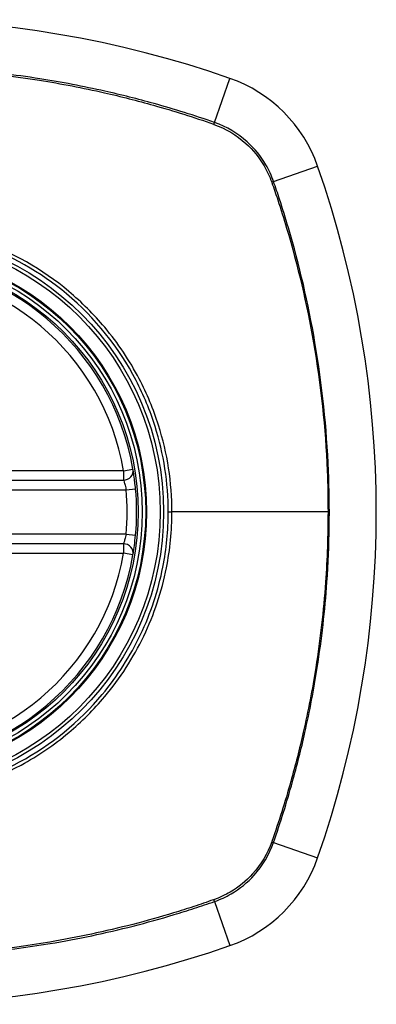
# Model space of a CAD drawing. Header units: inches. Extents: x 59.1 to 143, y 34.8 to 71.7.
# Tile 14 of 35: x 99.695 to 100.138, y 52.68 to 53.901. Entities that reach past the tile are written whole.
import ezdxf

# ---------------------------------------------------------------- set-up
doc = ezdxf.new("R2010")
doc.units = ezdxf.units.IN
doc.header["$MEASUREMENT"] = 0
doc.layers.add('Visible Edges(ANSI)', color=7, linetype='Continuous', lineweight=25)
doc.layers.add('Visible Tangent Edges(ANSI)', color=7, linetype='Continuous', lineweight=25)

msp = doc.modelspace()

# ---------------------------------------------------------------- linework, layer by layer
at = {"layer": 'Visible Edges(ANSI)'}
for p, q in [((99.2306, 53.33), (99.8242, 53.33)), ((99.8242, 53.2512), (99.2306, 53.2512))]:
    msp.add_line(p, q, dxfattribs=at)
for radius in [0.3199, 0.315]:
    msp.add_circle((99.5274, 53.2906), radius, dxfattribs=at)
for centre, radius, start, end in [((99.5274, 52.6016), 1.2992, 70.7337, 109.2663), ((99.8976, 53.6608), 0.1772, 19.2663, 70.7337), ((98.8384, 53.2906), 1.2992, 340.7337, 19.2663), ((99.5274, 53.2906), 0.313, 9.784, 170.216), ((99.8242, 53.3418), 0.0118, 270, 9.784), ((99.5274, 53.2906), 0.313, 354.7499, 5.2501), ((99.8242, 53.2394), 0.0118, 350.216, 90), ((99.5274, 53.2906), 0.313, 189.784, 350.216), ((99.8976, 52.9204), 0.1772, 289.2663, 340.7337), ((99.5274, 53.9796), 1.2992, 250.7337, 289.2663)]:
    msp.add_arc(centre, radius, start, end, dxfattribs=at)
for points, knots in [([(99.839, 53.3192), (99.8389, 53.3208), (99.8387, 53.3224), (99.8383, 53.3265), (99.838, 53.329), (99.8372, 53.3348), (99.8368, 53.3379), (99.836, 53.3425), (99.8358, 53.3438), (99.8358, 53.3438)], [0, 0, 0, 0, 0.01176793, 0.01176793, 0.03059662, 0.03059662, 0.06072253, 0.06072253, 0.09414345, 0.09414345, 0.09414345, 0.09414345]), ([(99.8358, 53.2374), (99.8358, 53.2374), (99.8358, 53.2376), (99.836, 53.2384), (99.8361, 53.2393), (99.8367, 53.2426), (99.8371, 53.2455), (99.8381, 53.2529), (99.8386, 53.2574), (99.839, 53.2619)], [0, 0, 0, 0, 0.01176876, 0.01176876, 0.03059878, 0.03059878, 0.0607268, 0.0607268, 0.09415008, 0.09415008, 0.09415008, 0.09415008])]:
    msp.add_open_spline(points, degree=3, knots=knots, dxfattribs=at)
at = {"layer": 'Visible Tangent Edges(ANSI)'}
for p, q in [((99.937, 53.7734), (99.9561, 53.8281)), ((100.0102, 53.7002), (100.0648, 53.7193)), ((99.8242, 53.3418), (99.2306, 53.3418)), ((99.8242, 53.3418), (99.8358, 53.3438)), ((99.8242, 53.3418), (99.8242, 53.33)), ((99.2275, 53.3181), (99.8273, 53.3181)), ((99.8273, 53.3181), (99.839, 53.3192)), ((99.8796, 53.2906), (99.8842, 53.2906)), ((100.0777, 53.2906), (99.8842, 53.2906)), ((99.8273, 53.263), (99.2275, 53.263)), ((99.8273, 53.263), (99.839, 53.2619)), ((99.8242, 53.2512), (99.8242, 53.2394)), ((99.2306, 53.2394), (99.8242, 53.2394)), ((99.8358, 53.2374), (99.8242, 53.2394)), ((100.0102, 52.881), (100.0648, 52.8619)), ((99.937, 52.8078), (99.9561, 52.7531))]:
    msp.add_line(p, q, dxfattribs=at)
for radius in [0.3464, 0.3422, 0.3254, 0.3242]:
    msp.add_circle((99.5274, 53.2906), radius, dxfattribs=at)
for start, end in [(9.784, 170.216), (354.7499, 5.2501), (189.784, 350.216)]:
    msp.add_arc((99.5274, 53.2906), 0.3012, start, end, dxfattribs=at)
for centre, major_axis, start_param, end_param in [((99.9353, 53.7688), (-0.00321, -0.00931), 1.830918, 2.094625), ((100.0055, 53.6985), (-0.00931, -0.00321), 4.18856, 4.452267), ((100.0055, 52.8826), (-0.00931, 0.00321), 1.830918, 2.094625), ((99.9353, 52.8124), (-0.00321, 0.00931), 4.18856, 4.452267)]:
    msp.add_ellipse(centre, major_axis=major_axis, ratio=0.002592, start_param=start_param, end_param=end_param, dxfattribs=at)
for points, knots in [([(99.937, 53.7734), (99.9246, 53.7777), (99.9122, 53.7818), (99.8872, 53.7896), (99.8746, 53.7933), (99.8418, 53.8025), (99.8214, 53.8076), (99.7742, 53.8182), (99.7473, 53.8234), (99.689, 53.8325), (99.6576, 53.8362), (99.5832, 53.8421), (99.5403, 53.8432), (99.4386, 53.8408), (99.3798, 53.8352), (99.2871, 53.8197), (99.2527, 53.8125), (99.2017, 53.7994), (99.1847, 53.7947), (99.1595, 53.7871), (99.1511, 53.7845), (99.1344, 53.7791), (99.1261, 53.7763), (99.1178, 53.7734)], [0, 0, 0, 0, 0.099284, 0.099284, 0.198296, 0.198296, 0.356933, 0.356933, 0.563161, 0.563161, 0.801732, 0.801732, 1.126637, 1.126637, 1.572986, 1.572986, 1.839557, 1.839557, 1.972882, 1.972882, 2.039554, 2.039554, 2.106203, 2.106203, 2.106203, 2.106203]), ([(99.119, 53.7713), (99.1273, 53.7742), (99.1353, 53.7769), (99.1518, 53.7823), (99.1602, 53.785), (99.1853, 53.7926), (99.2022, 53.7974), (99.2531, 53.8105), (99.2875, 53.8178), (99.38, 53.8335), (99.4388, 53.8391), (99.5403, 53.8416), (99.5831, 53.8404), (99.6574, 53.8345), (99.6888, 53.8307), (99.747, 53.8215), (99.7738, 53.8163), (99.8209, 53.8056), (99.8413, 53.8004), (99.874, 53.7912), (99.8865, 53.7875), (99.9113, 53.7797), (99.9233, 53.7757), (99.9357, 53.7713)], [-2.104956, -2.104956, -2.104956, -2.104956, -2.039554, -2.039554, -1.972882, -1.972882, -1.839557, -1.839557, -1.572986, -1.572986, -1.126637, -1.126637, -0.801732, -0.801732, -0.563161, -0.563161, -0.356933, -0.356933, -0.198296, -0.198296, -0.099284, -0.099284, -0.001246, -0.001246, -0.001246, -0.001246]), ([(99.9362, 53.7711), (99.9508, 53.7659), (99.9644, 53.7579), (99.9847, 53.7394), (99.9924, 53.7301), (100.0022, 53.7133), (100.0054, 53.7065), (100.0079, 53.6994)], [-0.261048, -0.261048, -0.261048, -0.261048, -0.1453199, -0.1453199, -0.0558923, -0.0558923, 0, 0, 0, 0]), ([(100.0102, 53.7002), (100.0077, 53.7074), (100.0045, 53.7144), (99.9945, 53.7316), (99.9867, 53.7412), (99.9658, 53.76), (99.9519, 53.7682), (99.937, 53.7734)], [0, 0, 0, 0, 0.0558923, 0.0558923, 0.1453199, 0.1453199, 0.261048, 0.261048, 0.261048, 0.261048]), ([(100.0081, 53.6989), (100.0106, 53.6918), (100.013, 53.6847), (100.0192, 53.6659), (100.0229, 53.6542), (100.0402, 53.5959), (100.0514, 53.5485), (100.0688, 53.4479), (100.0745, 53.3947), (100.0774, 53.3245), (100.0777, 53.3076), (100.0777, 53.2906)], [-2.102416, -2.102416, -2.102416, -2.102416, -2.045062, -2.045062, -1.95181, -1.95181, -1.583317, -1.583317, -1.179786, -1.179786, -1.050919, -1.050919, -1.050919, -1.050919]), ([(100.0102, 52.881), (100.0144, 52.8934), (100.0186, 52.9058), (100.0264, 52.9308), (100.0301, 52.9433), (100.0393, 52.9762), (100.0444, 52.9966), (100.055, 53.0438), (100.0601, 53.0707), (100.0699, 53.1328), (100.0739, 53.1682), (100.0795, 53.2496), (100.0802, 53.2956), (100.0761, 53.3948), (100.0705, 53.4481), (100.0533, 53.5489), (100.0423, 53.5965), (100.0251, 53.6548), (100.0214, 53.6665), (100.0152, 53.6856), (100.0127, 53.6929), (100.0102, 53.7002)], [0, 0, 0, 0, 0.099284, 0.099284, 0.198297, 0.198297, 0.356934, 0.356934, 0.563163, 0.563163, 0.83126, 0.83126, 1.179786, 1.179786, 1.583317, 1.583317, 1.95181, 1.95181, 2.045062, 2.045062, 2.103661, 2.103661, 2.103661, 2.103661]), ([(99.8796, 53.2906), (99.8796, 53.2678), (99.8774, 53.2448), (99.8672, 53.1932), (99.8579, 53.1652), (99.8326, 53.1121), (99.8165, 53.087), (99.7977, 53.0644), (99.7691, 53.0302), (99.7344, 53.0019), (99.6588, 52.9611), (99.6191, 52.948), (99.5421, 52.9368), (99.5048, 52.9372), (99.424, 52.9507), (99.3798, 52.9674), (99.3272, 53.0001), (99.3138, 53.0098), (99.3011, 53.0203), (99.2655, 53.05), (99.2361, 53.0868), (99.19, 53.1759), (99.1763, 53.2293), (99.1744, 53.3232), (99.1804, 53.3631), (99.2067, 53.4432), (99.2287, 53.4828), (99.2571, 53.5168), (99.2862, 53.5516), (99.3219, 53.5805), (99.409, 53.6266), (99.4613, 53.6406), (99.5583, 53.6442), (99.6022, 53.6376), (99.6838, 53.6092), (99.7212, 53.5879), (99.7536, 53.5609), (99.789, 53.5313), (99.8184, 53.4947), (99.8493, 53.4353), (99.8571, 53.4162), (99.874, 53.3626), (99.8796, 53.3264), (99.8796, 53.2906)], [-3.141593, -3.141593, -3.141593, -3.141593, -2.946594, -2.946594, -2.696251, -2.696251, -2.445914, -2.445914, -2.445914, -2.067507, -2.067507, -1.716551, -1.716551, -1.405531, -1.405531, -1.016056, -1.016056, -0.875434, -0.875434, -0.875434, -0.479101, -0.479101, -0.021702, -0.021702, 0.31764, 0.31764, 0.695378, 0.695378, 0.695378, 1.082671, 1.082671, 1.532987, 1.532987, 1.905714, 1.905714, 2.266012, 2.266012, 2.266012, 2.660331, 2.660331, 2.835226, 2.835226, 3.141593, 3.141593, 3.141593, 3.141593]), ([(99.7562, 53.564), (99.7235, 53.5915), (99.6857, 53.6131), (99.6032, 53.6421), (99.5587, 53.6488), (99.4605, 53.6452), (99.4075, 53.6309), (99.3381, 53.5939), (99.3175, 53.58), (99.2985, 53.564)], [-2.266012, -2.266012, -2.266012, -2.266012, -1.905714, -1.905714, -1.532987, -1.532987, -1.082671, -1.082671, -0.873089, -0.873089, -0.873089, -0.873089]), ([(99.8842, 53.2906), (99.8842, 53.3269), (99.8785, 53.3635), (99.8613, 53.4178), (99.8533, 53.4371), (99.8317, 53.4784), (99.8173, 53.4998), (99.8008, 53.5195)], [-3.1415927, -3.1415927, -3.1415927, -3.1415927, -2.8352255, -2.8352255, -2.6603308, -2.6603308, -2.4437372, -2.4437372, -2.4437372, -2.4437372]), ([(99.8242, 53.33), (99.8242, 53.33), (99.8244, 53.3293), (99.8251, 53.3271), (99.8255, 53.3256), (99.8263, 53.3228), (99.8266, 53.3217), (99.827, 53.3197), (99.8271, 53.3189), (99.8273, 53.3181)], [-0.09414345, -0.09414345, -0.09414345, -0.09414345, -0.06072253, -0.06072253, -0.03059662, -0.03059662, -0.01176793, -0.01176793, 0, 0, 0, 0]), ([(99.8008, 53.0617), (99.82, 53.0845), (99.8364, 53.11), (99.8621, 53.1636), (99.8715, 53.192), (99.8819, 53.2442), (99.8842, 53.2675), (99.8842, 53.2906)], [2.4459135, 2.4459135, 2.4459135, 2.4459135, 2.6962509, 2.6962509, 2.9465939, 2.9465939, 3.1415927, 3.1415927, 3.1415927, 3.1415927]), ([(100.0777, 53.2906), (100.0777, 53.2617), (100.0767, 53.2327), (100.0721, 53.1684), (100.0681, 53.1331), (100.0583, 53.071), (100.0531, 53.0441), (100.0424, 52.9971), (100.0372, 52.9767), (100.028, 52.944), (100.0243, 52.9314), (100.0164, 52.9067), (100.0124, 52.8946), (100.0081, 52.8823)], [-1.050919, -1.050919, -1.050919, -1.050919, -0.83126, -0.83126, -0.563163, -0.563163, -0.356934, -0.356934, -0.198297, -0.198297, -0.099284, -0.099284, -0.001246, -0.001246, -0.001246, -0.001246]), ([(99.8273, 53.263), (99.8269, 53.2608), (99.8264, 53.2587), (99.8254, 53.2551), (99.825, 53.2537), (99.8245, 53.2521), (99.8243, 53.2517), (99.8242, 53.2513), (99.8242, 53.2512), (99.8242, 53.2512)], [-0.09415008, -0.09415008, -0.09415008, -0.09415008, -0.0607268, -0.0607268, -0.03059878, -0.03059878, -0.01176876, -0.01176876, 0, 0, 0, 0]), ([(99.2985, 53.0171), (99.3113, 53.0064), (99.3248, 52.9966), (99.378, 52.9634), (99.4227, 52.9464), (99.5045, 52.9326), (99.5423, 52.9322), (99.6203, 52.9436), (99.6605, 52.957), (99.7183, 52.9884), (99.738, 53.0019), (99.7562, 53.0171)], [0.875434, 0.875434, 0.875434, 0.875434, 1.016056, 1.016056, 1.405531, 1.405531, 1.716551, 1.716551, 2.067507, 2.067507, 2.26835, 2.26835, 2.26835, 2.26835]), ([(100.0079, 52.8818), (100.0027, 52.8672), (99.9946, 52.8536), (99.9762, 52.8332), (99.9668, 52.8256), (99.9501, 52.8157), (99.9432, 52.8125), (99.9362, 52.81)], [-0.261048, -0.261048, -0.261048, -0.261048, -0.1453199, -0.1453199, -0.0558923, -0.0558923, 0, 0, 0, 0]), ([(99.937, 52.8078), (99.9442, 52.8103), (99.9512, 52.8135), (99.9684, 52.8235), (99.978, 52.8313), (99.9968, 52.8521), (100.005, 52.866), (100.0102, 52.881)], [0, 0, 0, 0, 0.0558923, 0.0558923, 0.1453199, 0.1453199, 0.261048, 0.261048, 0.261048, 0.261048]), ([(99.9357, 52.8099), (99.9274, 52.807), (99.9194, 52.8043), (99.9029, 52.7988), (99.8946, 52.7962), (99.8694, 52.7886), (99.8525, 52.7838), (99.8016, 52.7707), (99.7672, 52.7633), (99.6748, 52.7477), (99.616, 52.742), (99.5144, 52.7396), (99.4716, 52.7408), (99.3974, 52.7467), (99.366, 52.7505), (99.3078, 52.7597), (99.2809, 52.7649), (99.2338, 52.7756), (99.2135, 52.7807), (99.1807, 52.7899), (99.1682, 52.7937), (99.1434, 52.8015), (99.1314, 52.8055), (99.119, 52.8099)], [-2.104956, -2.104956, -2.104956, -2.104956, -2.039554, -2.039554, -1.972882, -1.972882, -1.839557, -1.839557, -1.572986, -1.572986, -1.126637, -1.126637, -0.801732, -0.801732, -0.563161, -0.563161, -0.356933, -0.356933, -0.198296, -0.198296, -0.099284, -0.099284, -0.001246, -0.001246, -0.001246, -0.001246]), ([(99.1178, 52.8078), (99.1302, 52.8035), (99.1426, 52.7994), (99.1676, 52.7915), (99.1801, 52.7878), (99.213, 52.7787), (99.2333, 52.7735), (99.2805, 52.7629), (99.3074, 52.7578), (99.3657, 52.7487), (99.3972, 52.745), (99.4715, 52.7391), (99.5144, 52.7379), (99.6161, 52.7404), (99.675, 52.746), (99.7676, 52.7614), (99.802, 52.7687), (99.8531, 52.7817), (99.87, 52.7864), (99.8952, 52.794), (99.9036, 52.7967), (99.9203, 52.8021), (99.9286, 52.8049), (99.937, 52.8078)], [0, 0, 0, 0, 0.099284, 0.099284, 0.198296, 0.198296, 0.356933, 0.356933, 0.563161, 0.563161, 0.801732, 0.801732, 1.126637, 1.126637, 1.572986, 1.572986, 1.839557, 1.839557, 1.972882, 1.972882, 2.039554, 2.039554, 2.106203, 2.106203, 2.106203, 2.106203])]:
    msp.add_open_spline(points, degree=3, knots=knots, dxfattribs=at)
for points in [[(99.9357, 53.7713), (99.9359, 53.7713), (99.936, 53.7712), (99.9362, 53.7711)], [(100.0079, 53.6994), (100.008, 53.6992), (100.008, 53.6991), (100.0081, 53.6989)], [(99.8008, 53.5195), (99.7873, 53.5356), (99.7724, 53.5505), (99.7562, 53.564)], [(99.7562, 53.0171), (99.7723, 53.0306), (99.7872, 53.0455), (99.8008, 53.0617)], [(100.0081, 52.8823), (100.008, 52.8821), (100.008, 52.8819), (100.0079, 52.8818)], [(99.9362, 52.81), (99.936, 52.81), (99.9359, 52.8099), (99.9357, 52.8099)]]:
    msp.add_open_spline(points, degree=3, dxfattribs=at)

doc.saveas('drawing.dxf')
